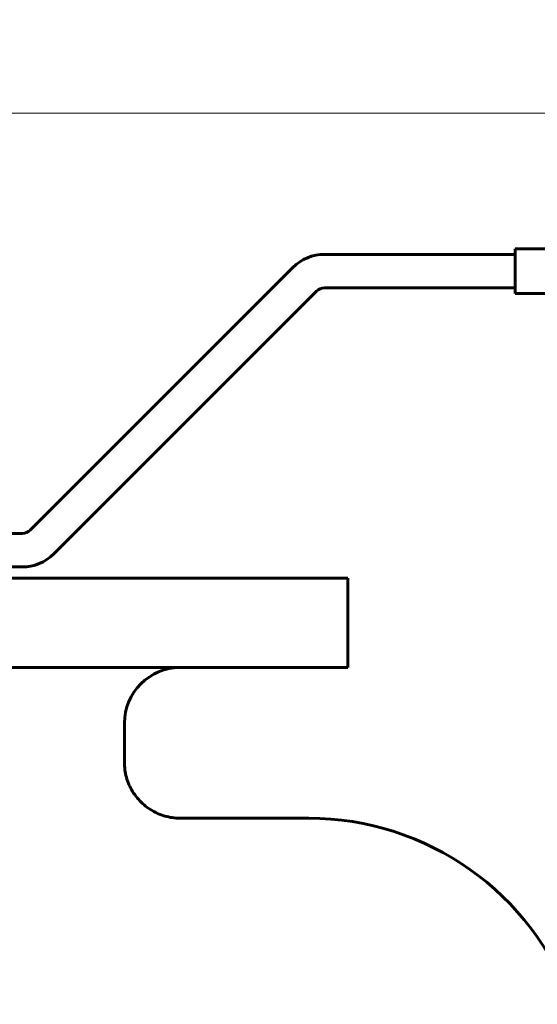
# Model space of a CAD drawing. Header units: millimetres. Extents: x 0 to 594, y 0 to 420.
# Tile 18 of 20: x 197 to 243, y 214 to 302. Entities that reach past the tile are written whole.
import ezdxf

# ---------------------------------------------------------------- set-up
doc = ezdxf.new("R2010")
doc.units = ezdxf.units.MM
doc.linetypes.add('K5LT_BASIC', pattern=[0])
doc.linetypes.add('K5LT_THIN', pattern=[0])
doc.layers.add('Системный слой', color=7, linetype='Continuous')
doc.layers.add('Системный слой (1)', color=7, linetype='Continuous', true_color=0x6c6c6c)
doc.styles.add('KDIMTEXTSTYLE', font='GOST_AU.SHX', dxfattribs={"width": 0.96, "oblique": 15, "height": 5})
doc.styles.add('KTEXTSTYLE', font='GOST_AU.SHX', dxfattribs={"width": 0.96, "height": 5})
doc.dimstyles.new('KDIMSTYLE (1.00)', dxfattribs={"dimtxt": 5, "dimasz": 1, "dimexe": 2, "dimexo": 0, "dimgap": 1, "dimtad": 1, "dimtxsty": 'KDIMTEXTSTYLE', "dimsah": 1, "dimcen": 0, "dimdle": 1, "dimadec": 0, "dimazin": 0, "dimtfac": 0.667, "dimtmove": 0, "dimatfit": 3, "dimfxl": 1, "dimtvp": 1, "dimtolj": 1, "dimtzin": 0, "dimarcsym": 0})

# ---------------------------------------------------------------- blocks, each defined once
blk = doc.blocks.new('U2')
at = {"layer": 'Системный слой (1)', "color": 150, "linetype": 'K5LT_BASIC', "lineweight": 60, "true_color": 0x0080ff}
for p, q in [((161.265, 230.184), (149.76, 230.184)), ((222.77, 230.184), (211.265, 230.184))]:
    blk.add_line(p, q, dxfattribs=at)
blk = doc.blocks.new('D2')
at = {"layer": 'Системный слой (1)'}
for points in [[(186.265, 293.318), (191.265, 293.976), (190.765, 293.318), (191.265, 292.66)], [(321.265, 293.318), (316.265, 293.976), (316.765, 293.318), (316.265, 292.66)]]:
    blk.add_hatch(color=7, dxfattribs=at).paths.add_polyline_path(points)
at = {"layer": 'Системный слой (1)', "color": 7, "linetype": 'K5LT_THIN', "lineweight": 18}
for p, q in [((186.265, 265.684), (186.265, 295.318)), ((321.265, 280.684), (321.265, 295.318)), ((186.265, 293.318), (191.265, 293.976)), ((191.265, 293.976), (190.765, 293.318)), ((316.765, 293.318), (316.265, 293.976)), ((316.265, 293.976), (321.265, 293.318)), ((191.265, 292.66), (186.265, 293.318)), ((321.265, 293.318), (186.265, 293.318)), ((190.765, 293.318), (191.265, 292.66)), ((321.265, 293.318), (316.265, 292.66)), ((316.265, 292.66), (316.765, 293.318))]:
    blk.add_line(p, q, dxfattribs=at)
blk.add_wipeout([(260.452, 294.318), (260.452, 301.7), (269.693, 301.7), (269.693, 294.318)]).dxf.layer = 'Системный слой (1)'
at = {"layer": 'Системный слой (1)', "color": 7, "insert": (260.452, 300.905), "char_height": 5, "attachment_point": 1, "style": 'KTEXTSTYLE'}
blk.add_mtext('\\H5.0;\\W1.000;\\Q15;\\Q15;\\W0.965;135', dxfattribs=at)
blk = doc.blocks.new('KDIMARROW_01')
at = {"layer": 'Системный слой'}
blk.add_hatch(color=0, dxfattribs=at).paths.add_polyline_path([(-5, -0.658), (0, 0), (-5, 0.658), (-4.5, 0)])
at = {"layer": 'Системный слой', "color": 0, "linetype": 'K5LT_THIN', "lineweight": 18}
for p, q in [((-4.5, 0), (-5, 0.658)), ((-5, 0.658), (0, 0)), ((0, 0), (-5, -0.658)), ((-5, -0.658), (-4.5, 0))]:
    blk.add_line(p, q, dxfattribs=at)
at = {"layer": 'Системный слой (1)', "color": 0, "linetype": 'K5LT_THIN', "lineweight": 18}
blk.add_line((454.583, 200.684), (453.583, 200.684), dxfattribs=at)

msp = doc.modelspace()

# ---------------------------------------------------------------- linework, layer by layer
at = {"layer": 'Системный слой (1)', "color": 150, "linetype": 'K5LT_BASIC', "lineweight": 60, "true_color": 0x0080ff}
for p, q in [((241.265, 280.684), (224.179, 280.684)), ((241.265, 281.184), (311.265, 281.184)), ((241.265, 280.684), (241.265, 281.184)), ((241.265, 280.684), (241.265, 277.684)), ((221.351, 279.513), (197.815, 255.977)), ((199.936, 253.856), (223.472, 277.391)), ((224.179, 277.684), (241.265, 277.684)), ((241.265, 277.184), (241.265, 277.684)), ((311.265, 277.184), (241.265, 277.184)), ((197.108, 255.684), (178.765, 255.684)), ((178.765, 252.684), (197.108, 252.684)), ((226.265, 251.684), (146.265, 251.684)), ((226.265, 243.684), (226.265, 251.684)), ((226.265, 243.684), (146.265, 243.684)), ((206.265, 235.184), (206.265, 238.684))]:
    msp.add_line(p, q, dxfattribs=at)
for centre, radius, start, end in [((224.179, 276.684), 4, 90, 135), ((224.179, 276.684), 1, 90, 135), ((197.108, 256.684), 1, 270, 315), ((197.108, 256.684), 4, 270, 315), ((211.265, 238.684), 5, 90, 180), ((222.77, 205.184), 25, 19.47122, 90)]:
    msp.add_arc(centre, radius, start, end, dxfattribs=at)
msp.add_open_spline([(206.265, 235.184), (206.265, 234.964), (206.28, 234.738), (206.34, 234.293), (206.385, 234.074), (206.505, 233.636), (206.58, 233.421), (206.763, 232.997), (206.87, 232.789), (207.113, 232.388), (207.251, 232.194), (207.551, 231.828), (207.715, 231.655), (208.066, 231.334), (208.253, 231.186), (208.645, 230.919), (208.85, 230.799), (209.274, 230.591), (209.492, 230.503), (209.935, 230.359), (210.158, 230.303), (210.608, 230.222), (210.832, 230.198), (211.125, 230.186), (211.192, 230.184), (211.261, 230.184), (211.263, 230.184), (211.265, 230.184)], degree=3, knots=[0, 0, 0, 0, 1.621016, 1.621016, 3.250838, 3.250838, 4.905682, 4.905682, 6.598816, 6.598816, 8.314702, 8.314702, 10.038712, 10.038712, 11.76217, 11.76217, 13.483071, 13.483071, 15.187681, 15.187681, 16.859405, 16.859405, 18.497101, 18.497101, 18.987272, 18.987272, 18.999491, 18.999491, 18.999491, 18.999491], dxfattribs=at)

# ---------------------------------------------------------------- block references
at = {"layer": 'Системный слой (1)'}
msp.add_blockref('U2', (0, 0), dxfattribs=at)

# ---------------------------------------------------------------- next in the draw order: dimensions: what is measured, and where the dimension line sits
at = {"layer": 'Системный слой (1)', "color": 7}
dim = msp.add_linear_dim(base=(321.265, 293.318), p1=(186.265, 265.684), p2=(321.265, 280.684), dimstyle='KDIMSTYLE (1.00)', override={"dimexo": 0, "dimpost": '\\H5.0;\\W0.965;\\Q15;<>', "dimblk1": 'KDIMARROW_01', "dimblk2": 'KDIMARROW_01', "dimse1": 0, "dimse2": 0, "dimclrt": 7, "dimtol": 1, "dimtp": 0, "dimtm": 0, "dimtdec": 5, "dimtolj": 1}, dxfattribs=at)
dim.commit()
dim.dimension.update_dxf_attribs({"geometry": 'D2', "text_midpoint": (265.265, 293.318), "dimtype": 160})

doc.saveas('drawing.dxf')
